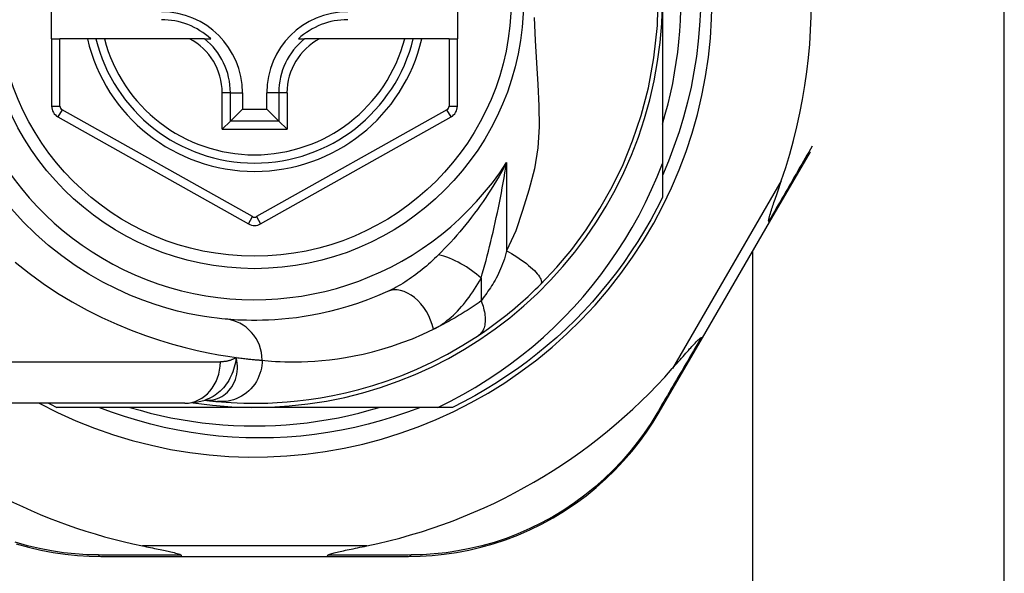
# Model space of a CAD drawing. Header units: inches. Extents: x 3.4 to 82.4, y 3.9 to 45.4.
# Tile 13 of 114: x 4.6 to 5.5, y 11.6 to 12.1. Entities that reach past the tile are written whole.
import ezdxf

# ---------------------------------------------------------------- set-up
doc = ezdxf.new("R2010")
doc.units = ezdxf.units.IN
doc.header["$MEASUREMENT"] = 0
doc.layers.add('Visible Edges(ANSI)', color=7, linetype='Continuous', lineweight=25)
doc.layers.add('Visible Tangent Edges(ANSI)', color=7, linetype='Continuous', lineweight=25)

msp = doc.modelspace()

# ---------------------------------------------------------------- linework, layer by layer
at = {"layer": 'Visible Edges(ANSI)'}
for p, q in [((5.49079, 10.835), (5.49079, 14.92333)), ((4.58479, 12.1066), (4.58479, 12.1814)), ((4.97062, 12.1814), (4.97062, 12.1066)), ((5.16559, 12.144), (5.16559, 11.98809)), ((4.58479, 12.1066), (4.58479, 12.04265)), ((4.58479, 12.1066), (4.59266, 12.1066)), ((4.61874, 12.1066), (4.59266, 12.1066)), ((4.62684, 12.1066), (4.61874, 12.1066)), ((4.63497, 12.1066), (4.62684, 12.1066)), ((4.71595, 12.1066), (4.63497, 12.1066)), ((4.73023, 12.1066), (4.71595, 12.1066)), ((4.73023, 12.1066), (4.73614, 12.1066)), ((4.81945, 12.1066), (4.82536, 12.1066)), ((4.83963, 12.1066), (4.82536, 12.1066)), ((4.92061, 12.1066), (4.83963, 12.1066)), ((4.92874, 12.1066), (4.92061, 12.1066)), ((4.93684, 12.1066), (4.92874, 12.1066)), ((4.96274, 12.1066), (4.93684, 12.1066)), ((4.96274, 12.1066), (4.97062, 12.1066)), ((4.97062, 12.04265), (4.97062, 12.1066)), ((4.76622, 12.05542), (4.76622, 12.03992)), ((4.78936, 12.03992), (4.78936, 12.05542)), ((4.7548, 12.02849), (4.76622, 12.03992)), ((4.76622, 12.03992), (4.78936, 12.03992)), ((4.80078, 12.02849), (4.78936, 12.03992)), ((4.59082, 12.03235), (4.77201, 11.93071)), ((4.7548, 12.02849), (4.74695, 12.02064)), ((4.78357, 11.93071), (4.96459, 12.03235)), ((4.80863, 12.02064), (4.80078, 12.02849)), ((5.26746, 11.9322), (5.30637, 11.99919)), ((5.16559, 11.98809), (5.16559, 11.95592)), ((5.20363, 11.82231), (5.26746, 11.9322)), ((5.2516, 10.921), (5.2516, 11.90488)), ((5.16258, 11.75164), (5.20363, 11.82231)), ((4.73049, 11.76307), (4.73053, 11.76306)), ((4.71136, 11.76014), (4.4741, 11.76014)), ((4.77779, 11.75621), (4.58971, 11.75621)), ((4.95209, 11.75621), (4.77779, 11.75621)), ((4.96587, 11.75621), (4.95209, 11.75621)), ((4.63169, 11.61447), (4.70873, 11.61447)), ((4.70873, 11.61447), (4.84685, 11.61447)), ((4.84685, 11.61447), (4.92428, 11.61447))]:
    msp.add_line(p, q, dxfattribs=at)
at = {"layer": 'Visible Edges(ANSI)', "flags": 128}
for points in [[(5.04968, 11.87303), (5.06515, 11.88949), (5.07936, 11.90645), (5.09306, 11.92502), (5.10626, 11.94536), (5.11792, 11.96607), (5.12818, 11.98724), (5.13735, 12.00958), (5.14547, 12.03372), (5.15236, 12.06003), (5.15764, 12.08865), (5.16085, 12.11923), (5.16159, 12.15038)], [(5.2018, 12.13406), (5.20103, 12.11928), (5.19974, 12.10454), (5.19795, 12.08986), (5.19564, 12.07528), (5.19284, 12.0608), (5.18953, 12.04643), (5.18572, 12.03219), (5.18142, 12.01809), (5.17663, 12.00414), (5.17135, 11.99036), (5.16559, 11.97676)], [(5.16559, 12.02545), (5.1684, 12.03507), (5.17097, 12.04476), (5.1733, 12.05451), (5.1754, 12.06432), (5.17724, 12.07417), (5.17885, 12.08407), (5.18021, 12.094), (5.18132, 12.10396), (5.18219, 12.11395), (5.18281, 12.12396), (5.18318, 12.13398)], [(4.95209, 11.75621), (4.96413, 11.76218), (4.97597, 11.76852), (4.98761, 11.77524), (4.99903, 11.78233), (5.01022, 11.78977), (5.02118, 11.79757), (5.03189, 11.80573), (5.04235, 11.81423), (5.05255, 11.82307), (5.06245, 11.83222), (5.07204, 11.84168), (5.08131, 11.85142), (5.09027, 11.86146), (5.0989, 11.87177), (5.1072, 11.88236), (5.11516, 11.8932), (5.12277, 11.90431), (5.13003, 11.91566), (5.13693, 11.92725), (5.14345, 11.93906), (5.14957, 11.95106), (5.15531, 11.96323), (5.16065, 11.97558), (5.16559, 11.98809)], [(5.26683, 11.93321), (5.26668, 11.93395), (5.26682, 11.93501), (5.26709, 11.93626), (5.26743, 11.93759), (5.26783, 11.93901), (5.26829, 11.94053), (5.26877, 11.9421), (5.26927, 11.94367), (5.26977, 11.9452), (5.27025, 11.94665), (5.27072, 11.94806), (5.27122, 11.94954), (5.27174, 11.95108), (5.27228, 11.95268), (5.27285, 11.95434), (5.27343, 11.95606), (5.27404, 11.95783), (5.27466, 11.95966), (5.2753, 11.96153), (5.27596, 11.96344), (5.27663, 11.9654), (5.27732, 11.9674), (5.27802, 11.96943), (5.27872, 11.9715)], [(5.16559, 11.95592), (5.1602, 11.9452), (5.15453, 11.93464), (5.14856, 11.92425), (5.1423, 11.91402), (5.13576, 11.90397), (5.12895, 11.8941), (5.12186, 11.88443), (5.11451, 11.87496), (5.1069, 11.8657), (5.09903, 11.85666), (5.09091, 11.84783), (5.08255, 11.83924), (5.07396, 11.83088), (5.06513, 11.82276), (5.05609, 11.81489), (5.04683, 11.80728), (5.03736, 11.79993), (5.02769, 11.79284), (5.01782, 11.78603), (5.00777, 11.77949), (4.99755, 11.77323), (4.98715, 11.76726), (4.97659, 11.76159), (4.96587, 11.75621)], [(4.74977, 11.84017), (4.74653, 11.84049), (4.74217, 11.84097), (4.73669, 11.84166), (4.73015, 11.84262), (4.72259, 11.84391), (4.71407, 11.8456), (4.70463, 11.84778), (4.69431, 11.85053), (4.68319, 11.85395), (4.6714, 11.85811), (4.65908, 11.86304), (4.64636, 11.86877), (4.63339, 11.87532), (4.6203, 11.88272), (4.60724, 11.89101), (4.59434, 11.9002), (4.58176, 11.91026), (4.56958, 11.92112), (4.55786, 11.93273), (4.54669, 11.94503)], [(5.26746, 11.9322), (5.26747, 11.93222), (5.26748, 11.93225), (5.26749, 11.93227), (5.26749, 11.9323), (5.26748, 11.93233), (5.26748, 11.93236), (5.26747, 11.93239), (5.26746, 11.93243), (5.26744, 11.93246), (5.26742, 11.9325), (5.2674, 11.93254), (5.26738, 11.93258), (5.26735, 11.93263), (5.26731, 11.93267), (5.26728, 11.93272), (5.26724, 11.93277), (5.2672, 11.93282), (5.26716, 11.93287), (5.26711, 11.93292), (5.26706, 11.93298), (5.267, 11.93303), (5.26695, 11.93309), (5.26689, 11.93315), (5.26683, 11.93321)], [(4.90426, 11.86633), (4.8946, 11.86213), (4.8851, 11.85837), (4.87576, 11.85504), (4.86663, 11.8521), (4.85773, 11.84954), (4.84909, 11.84733), (4.84073, 11.84545), (4.83268, 11.84386), (4.82493, 11.84254), (4.8175, 11.84147), (4.8104, 11.84062), (4.80361, 11.83997), (4.79717, 11.83949), (4.79106, 11.83917), (4.78531, 11.83898), (4.7799, 11.83889), (4.77486, 11.83889), (4.77017, 11.83897), (4.76585, 11.8391), (4.76189, 11.83928), (4.7583, 11.83949), (4.75508, 11.83972), (4.75223, 11.83995), (4.74977, 11.84017)], [(4.99073, 11.82462), (4.99309, 11.82621), (4.99549, 11.82785), (4.99792, 11.82953), (5.00038, 11.83127), (5.00286, 11.83305), (5.00536, 11.83488), (5.00788, 11.83675), (5.01041, 11.83866), (5.01295, 11.84061), (5.01549, 11.8426), (5.01805, 11.84463), (5.02059, 11.84669), (5.02313, 11.84878), (5.02565, 11.85089), (5.02815, 11.85302), (5.03063, 11.85518), (5.0331, 11.85735), (5.03554, 11.85955), (5.03796, 11.86176), (5.04035, 11.86399), (5.04273, 11.86623), (5.04507, 11.86849), (5.04739, 11.87076), (5.04968, 11.87303)], [(4.74254, 11.76177), (4.74626, 11.76144), (4.75063, 11.7611), (4.75567, 11.76078), (4.76135, 11.7605), (4.76767, 11.76028), (4.77464, 11.76016), (4.78223, 11.76017), (4.79045, 11.76035), (4.79928, 11.76074), (4.80871, 11.76139), (4.81873, 11.76233), (4.82933, 11.76362), (4.84049, 11.7653), (4.85219, 11.76742), (4.8644, 11.77004), (4.87709, 11.77321), (4.89024, 11.77698), (4.9038, 11.78141), (4.91772, 11.78656), (4.93198, 11.79247), (4.94646, 11.79919), (4.96114, 11.80677), (4.97591, 11.81522), (4.99073, 11.82462)], [(5.17508, 11.79306), (5.17661, 11.7948), (5.17812, 11.79651), (5.17961, 11.79821), (5.18107, 11.79987), (5.18251, 11.8015), (5.18391, 11.8031), (5.18528, 11.80465), (5.18662, 11.80616), (5.18791, 11.80763), (5.18917, 11.80904), (5.19038, 11.8104), (5.19154, 11.81171), (5.19266, 11.81295), (5.19373, 11.81413), (5.19474, 11.81524), (5.19569, 11.81628), (5.19667, 11.81733), (5.19768, 11.81839), (5.19867, 11.81941), (5.19963, 11.82035), (5.20051, 11.82117), (5.20128, 11.82181), (5.20191, 11.82223), (5.20244, 11.82236)], [(5.20363, 11.82231), (5.20362, 11.82229), (5.2036, 11.82227), (5.20358, 11.82225), (5.20356, 11.82224), (5.20353, 11.82223), (5.2035, 11.82222), (5.20347, 11.82221), (5.20343, 11.8222), (5.20339, 11.8222), (5.20335, 11.82219), (5.2033, 11.82219), (5.20326, 11.8222), (5.2032, 11.8222), (5.20315, 11.8222), (5.20309, 11.82221), (5.20303, 11.82222), (5.20297, 11.82223), (5.2029, 11.82224), (5.20283, 11.82226), (5.20276, 11.82228), (5.20268, 11.82229), (5.2026, 11.82231), (5.20252, 11.82234), (5.20244, 11.82236)], [(4.71136, 11.76014), (4.7209, 11.76084), (4.73079, 11.76317)], [(4.73053, 11.76306), (4.73119, 11.76298), (4.73184, 11.7629), (4.73247, 11.76283), (4.73308, 11.76276), (4.73369, 11.76269), (4.73428, 11.76262), (4.73485, 11.76255), (4.73541, 11.76249), (4.73596, 11.76243), (4.7365, 11.76237), (4.73702, 11.76231), (4.73753, 11.76226), (4.73802, 11.76221), (4.7385, 11.76216), (4.73897, 11.76211), (4.73942, 11.76207), (4.73986, 11.76202), (4.74028, 11.76198), (4.74069, 11.76194), (4.74109, 11.7619), (4.74147, 11.76186), (4.74184, 11.76183), (4.74219, 11.7618), (4.74254, 11.76177)], [(4.93558, 11.75621), (4.92334, 11.75161), (4.91095, 11.74738), (4.89844, 11.74356), (4.88584, 11.74013), (4.87314, 11.73709), (4.86037, 11.73446), (4.84753, 11.73223), (4.83462, 11.7304), (4.82167, 11.72897), (4.80867, 11.72795), (4.79564, 11.72733), (4.78259, 11.72712), (4.76953, 11.72733), (4.75646, 11.72794), (4.74341, 11.72896), (4.73042, 11.73039), (4.7175, 11.73222), (4.70465, 11.73446), (4.69188, 11.7371), (4.67921, 11.74013), (4.66664, 11.74356), (4.65417, 11.74739), (4.64184, 11.7516), (4.62963, 11.75621)], [(4.65924, 11.75621), (4.66886, 11.75339), (4.67855, 11.75082), (4.6883, 11.74849), (4.69811, 11.7464), (4.70796, 11.74455), (4.71786, 11.74294), (4.72779, 11.74158), (4.73775, 11.74047), (4.74774, 11.7396), (4.75775, 11.73899), (4.76777, 11.73861), (4.77779, 11.73849), (4.78782, 11.73861), (4.79783, 11.73899), (4.80784, 11.7396), (4.81783, 11.74047), (4.82779, 11.74158), (4.83772, 11.74294), (4.84762, 11.74455), (4.85747, 11.7464), (4.86728, 11.74849), (4.87703, 11.75082), (4.88672, 11.75339), (4.89634, 11.75621)], [(4.92428, 11.61447), (4.93535, 11.6147), (4.94665, 11.61538), (4.95812, 11.61656), (4.96972, 11.61825), (4.98139, 11.62046), (4.99309, 11.62321), (5.0048, 11.6265), (5.01646, 11.63035), (5.02805, 11.63477), (5.03949, 11.63975), (5.05075, 11.64527), (5.06179, 11.6513), (5.07254, 11.6578), (5.08296, 11.66477), (5.09301, 11.67217), (5.10263, 11.67997), (5.1118, 11.68813), (5.12051, 11.6966), (5.12874, 11.70534), (5.1365, 11.71431), (5.14377, 11.72347), (5.15054, 11.73277), (5.15682, 11.74217), (5.16258, 11.75164)], [(4.55095, 11.62656), (4.56269, 11.62325), (4.57442, 11.62049), (4.58612, 11.61827), (4.59775, 11.61657), (4.60926, 11.61539), (4.62058, 11.6147), (4.63169, 11.61447)], [(4.67113, 11.62447), (4.67313, 11.62406), (4.6751, 11.62366), (4.67703, 11.62326), (4.67894, 11.62287), (4.68081, 11.62248), (4.68264, 11.6221), (4.68443, 11.62173), (4.68617, 11.62137), (4.68786, 11.62101), (4.6895, 11.62066), (4.69109, 11.62033), (4.69262, 11.62), (4.69409, 11.61968), (4.69549, 11.61937), (4.69683, 11.61907), (4.69821, 11.61876), (4.69968, 11.61842), (4.70118, 11.61805), (4.70267, 11.61768), (4.70409, 11.61729), (4.70538, 11.61691), (4.70659, 11.61649), (4.70757, 11.61605), (4.70813, 11.61555)], [(4.84745, 11.61555), (4.84784, 11.61596), (4.84856, 11.61632), (4.84939, 11.61664), (4.85034, 11.61695), (4.85135, 11.61725), (4.85241, 11.61754), (4.85358, 11.61785), (4.85484, 11.61816), (4.8562, 11.61849), (4.85765, 11.61882), (4.85917, 11.61917), (4.86076, 11.61952), (4.86242, 11.61988), (4.86413, 11.62025), (4.8659, 11.62062), (4.86774, 11.62101), (4.86964, 11.62141), (4.87161, 11.62182), (4.87363, 11.62224), (4.8757, 11.62267), (4.87782, 11.62311), (4.87999, 11.62356), (4.8822, 11.62401), (4.88445, 11.62447)], [(4.70873, 11.61447), (4.70871, 11.61448), (4.70868, 11.61448), (4.70866, 11.61449), (4.70863, 11.6145), (4.7086, 11.61452), (4.70858, 11.61454), (4.70855, 11.61457), (4.70853, 11.61459), (4.7085, 11.61463), (4.70847, 11.61466), (4.70845, 11.6147), (4.70842, 11.61475), (4.7084, 11.61479), (4.70837, 11.61484), (4.70835, 11.6149), (4.70832, 11.61495), (4.7083, 11.61502), (4.70827, 11.61508), (4.70825, 11.61515), (4.70823, 11.61522), (4.7082, 11.6153), (4.70818, 11.61538), (4.70816, 11.61546), (4.70813, 11.61555)], [(4.84685, 11.61447), (4.84687, 11.61448), (4.8469, 11.61448), (4.84692, 11.61449), (4.84695, 11.6145), (4.84698, 11.61452), (4.847, 11.61454), (4.84703, 11.61457), (4.84705, 11.61459), (4.84708, 11.61463), (4.84711, 11.61466), (4.84713, 11.6147), (4.84716, 11.61475), (4.84718, 11.61479), (4.84721, 11.61484), (4.84723, 11.6149), (4.84726, 11.61495), (4.84728, 11.61502), (4.84731, 11.61508), (4.84733, 11.61515), (4.84735, 11.61522), (4.84738, 11.6153), (4.8474, 11.61538), (4.84743, 11.61546), (4.84745, 11.61555)]]:
    msp.add_lwpolyline(points, dxfattribs=at)
at = {"layer": 'Visible Edges(ANSI)'}
msp.add_circle((4.77779, 12.144), 0.25591, dxfattribs=at)
for centre, radius, start, end in [((4.77779, 12.144), 0.43504, 241.92751, 118.07249), ((4.77779, 12.144), 0.3878, 261.33391, 70.21195), ((4.77779, 12.14315), 0.52953, 341.08535, 27.06854), ((4.68921, 12.05542), 0.07702, 0, 90), ((4.86637, 12.05542), 0.07702, 90, 180), ((4.68921, 12.05542), 0.06944, 47.48259, 90), ((4.86637, 12.05542), 0.06944, 90, 132.51741), ((4.77779, 12.144), 0.15551, 193.91643, 346.08357), ((4.5966, 12.04265), 0.01181, 180, 240.70877), ((4.95881, 12.04265), 0.01181, 299.31319, 0), ((4.77779, 11.94101), 0.01181, 240.70877, 299.31319), ((4.77779, 12.14315), 0.52953, 281.6205, 318.6133), ((4.77779, 12.14315), 0.52953, 226.3272, 258.3795), ((4.77779, 12.144), 0.431, 242.95157, 244.12615)]:
    msp.add_arc(centre, radius, start, end, dxfattribs=at)
at = {"layer": 'Visible Tangent Edges(ANSI)'}
for p, q in [((4.59266, 12.04265), (4.59266, 12.1066)), ((4.96274, 12.1066), (4.96274, 12.04265)), ((4.74695, 12.02064), (4.74695, 12.05542)), ((4.7548, 12.05542), (4.74695, 12.05542)), ((4.7548, 12.02849), (4.7548, 12.05542)), ((4.7548, 12.05542), (4.76622, 12.05542)), ((4.80078, 12.05542), (4.78936, 12.05542)), ((4.80863, 12.05542), (4.80078, 12.05542)), ((4.80078, 12.05542), (4.80078, 12.02849)), ((4.80863, 12.05542), (4.80863, 12.02064)), ((4.58479, 12.04265), (4.59266, 12.04265)), ((4.96274, 12.04265), (4.97062, 12.04265)), ((4.59468, 12.03922), (4.59082, 12.03235)), ((4.77586, 11.93758), (4.59468, 12.03922)), ((4.96073, 12.03921), (4.77972, 11.93758)), ((4.96459, 12.03235), (4.96073, 12.03921)), ((4.80078, 12.02849), (4.7548, 12.02849)), ((4.74695, 12.02064), (4.80863, 12.02064)), ((5.0175, 11.98904), (5.0175, 11.90511)), ((5.27872, 11.9715), (5.17508, 11.79306)), ((4.77201, 11.93071), (4.77586, 11.93758)), ((4.77972, 11.93758), (4.78357, 11.93071)), ((4.99319, 11.87904), (4.99319, 11.85738)), ((4.4741, 11.79951), (4.74525, 11.79951)), ((4.88445, 11.62447), (4.67113, 11.62447))]:
    msp.add_line(p, q, dxfattribs=at)
at = {"layer": 'Visible Tangent Edges(ANSI)', "flags": 128}
for points in [[(5.04381, 12.12679), (5.0447, 12.10511), (5.0459, 12.08389), (5.04714, 12.06321), (5.04808, 12.04295), (5.04829, 12.02298), (5.0472, 12.00306), (5.0441, 11.98294), (5.03851, 11.9629), (5.03258, 11.94328), (5.02613, 11.92403), (5.0175, 11.90511)], [(5.308, 12.00463), (5.30639, 12.00181), (5.30476, 11.99898), (5.30312, 11.99614), (5.30147, 11.99327), (5.29981, 11.99039), (5.29815, 11.9875), (5.29647, 11.98459), (5.29479, 11.98167), (5.2931, 11.97874), (5.2914, 11.97579), (5.28969, 11.97282), (5.28797, 11.96985), (5.28625, 11.96686), (5.28452, 11.96385), (5.28278, 11.96084), (5.28103, 11.95781), (5.27928, 11.95478), (5.27752, 11.95173), (5.27575, 11.94867), (5.27398, 11.9456), (5.2722, 11.94251), (5.27042, 11.93942), (5.26862, 11.93632), (5.26683, 11.93321)], [(5.0175, 11.98904), (5.01518, 11.98471), (5.01282, 11.98042), (5.01041, 11.9762), (5.00795, 11.97202), (5.00545, 11.96791), (5.00291, 11.96384), (5.00033, 11.95984), (4.99772, 11.9559), (4.99507, 11.95201), (4.99239, 11.94819), (4.98968, 11.94443), (4.98694, 11.94073), (4.98418, 11.9371), (4.9814, 11.93352), (4.97859, 11.93001), (4.97576, 11.92655), (4.97291, 11.92316), (4.97004, 11.91983), (4.96717, 11.91656), (4.96429, 11.91336), (4.9614, 11.91024), (4.95852, 11.90719), (4.95565, 11.90423), (4.9528, 11.90135)], [(4.99319, 11.87904), (4.99438, 11.88317), (4.99557, 11.88738), (4.99675, 11.89166), (4.99792, 11.89599), (4.99907, 11.90038), (5.00021, 11.90481), (5.00133, 11.90928), (5.00244, 11.91378), (5.00353, 11.91831), (5.0046, 11.92287), (5.00565, 11.92745), (5.00668, 11.93205), (5.00769, 11.93669), (5.00869, 11.94135), (5.00966, 11.94603), (5.01062, 11.95074), (5.01155, 11.95547), (5.01247, 11.96022), (5.01336, 11.96498), (5.01423, 11.96977), (5.01508, 11.97457), (5.01591, 11.97938), (5.01671, 11.9842), (5.0175, 11.98904)], [(5.0175, 11.90511), (5.01681, 11.90253), (5.01609, 11.89998), (5.01532, 11.89747), (5.0145, 11.895), (5.01365, 11.89257), (5.01275, 11.89019), (5.01181, 11.88787), (5.01084, 11.8856), (5.00982, 11.8834), (5.00877, 11.88127), (5.00769, 11.87921), (5.00658, 11.87723), (5.00545, 11.87533), (5.0043, 11.87351), (5.00316, 11.87172), (5.00202, 11.86997), (5.00089, 11.86826), (4.99976, 11.86658), (4.99864, 11.86494), (4.99752, 11.86334), (4.99642, 11.86179), (4.99533, 11.86027), (4.99425, 11.8588), (4.99319, 11.85738)], [(5.0175, 11.90511), (5.01986, 11.90378), (5.02225, 11.90239), (5.02466, 11.90093), (5.02706, 11.89941), (5.02944, 11.89784), (5.03178, 11.89623), (5.03406, 11.89459), (5.03626, 11.89292), (5.03835, 11.89126), (5.04032, 11.88959), (5.04216, 11.88795), (5.04384, 11.88634), (5.04535, 11.88477), (5.04668, 11.88326), (5.04782, 11.88182), (5.04877, 11.88046), (5.04952, 11.87918), (5.05007, 11.878), (5.05044, 11.87692), (5.05061, 11.87593), (5.05062, 11.87506), (5.05045, 11.87428), (5.05014, 11.87361), (5.04968, 11.87303)], [(4.55026, 11.89423), (4.5633, 11.88381), (4.57671, 11.87401), (4.59045, 11.86487), (4.60444, 11.85643), (4.61854, 11.84871), (4.63267, 11.84168), (4.6467, 11.83533), (4.66055, 11.82963), (4.67409, 11.82458), (4.68724, 11.82014), (4.69987, 11.81631), (4.7119, 11.81305), (4.72321, 11.81035), (4.73374, 11.80811), (4.74346, 11.80629), (4.75233, 11.80482), (4.76032, 11.80365)], [(4.9528, 11.90135), (4.9509, 11.89947), (4.94898, 11.89762), (4.94704, 11.8958), (4.94509, 11.89402), (4.94312, 11.89227), (4.94114, 11.89055), (4.93914, 11.88886), (4.93714, 11.88722), (4.93513, 11.8856), (4.93311, 11.88403), (4.93108, 11.8825), (4.92905, 11.881), (4.927, 11.87955), (4.92495, 11.87813), (4.92289, 11.87675), (4.92082, 11.87541), (4.91875, 11.87411), (4.91667, 11.87285), (4.91459, 11.87164), (4.91251, 11.87048), (4.91044, 11.86936), (4.90837, 11.8683), (4.90631, 11.86729), (4.90426, 11.86633)], [(4.94804, 11.8305), (4.95019, 11.8316), (4.95234, 11.83282), (4.95447, 11.83413), (4.95658, 11.83555), (4.95868, 11.83705), (4.96076, 11.83865), (4.96281, 11.84033), (4.96485, 11.84209), (4.96685, 11.84393), (4.96883, 11.84584), (4.97077, 11.84782), (4.97269, 11.84987), (4.97458, 11.85198), (4.97643, 11.85416), (4.97826, 11.8564), (4.98006, 11.8587), (4.98182, 11.86107), (4.98356, 11.86348), (4.98526, 11.86596), (4.98692, 11.86848), (4.98855, 11.87105), (4.99014, 11.87367), (4.99168, 11.87634), (4.99319, 11.87904)], [(4.99319, 11.85738), (4.99129, 11.85603), (4.98939, 11.8547), (4.98748, 11.8534), (4.98559, 11.85212), (4.9837, 11.85086), (4.98182, 11.84962), (4.97993, 11.84841), (4.97804, 11.84721), (4.97615, 11.84603), (4.97426, 11.84486), (4.97237, 11.84372), (4.97049, 11.84259), (4.9686, 11.84148), (4.96671, 11.84039), (4.96483, 11.83932), (4.96295, 11.83826), (4.96107, 11.83723), (4.95919, 11.83621), (4.95732, 11.83522), (4.95546, 11.83424), (4.9536, 11.83328), (4.95174, 11.83233), (4.94989, 11.83141), (4.94804, 11.8305)], [(4.99319, 11.85738), (4.99386, 11.8557), (4.99447, 11.854), (4.99503, 11.85229), (4.99553, 11.85057), (4.99597, 11.84885), (4.99634, 11.84714), (4.99665, 11.84544), (4.99688, 11.84376), (4.99704, 11.84211), (4.99712, 11.84049), (4.99712, 11.83891), (4.99705, 11.83738), (4.9969, 11.83591), (4.99667, 11.8345), (4.99636, 11.83316), (4.99599, 11.83188), (4.99554, 11.83069), (4.99502, 11.82957), (4.99444, 11.82853), (4.9938, 11.82758), (4.99311, 11.82671), (4.99236, 11.82593), (4.99156, 11.82523), (4.99073, 11.82462)], [(4.78502, 11.80097), (4.78762, 11.80072), (4.79062, 11.80046), (4.79402, 11.8002), (4.79781, 11.79996), (4.80198, 11.79976), (4.80655, 11.79961), (4.81149, 11.79952), (4.81682, 11.79952), (4.82252, 11.79962), (4.82859, 11.79984), (4.83504, 11.8002), (4.84184, 11.80074), (4.84899, 11.80148), (4.85649, 11.80244), (4.86433, 11.80365), (4.87251, 11.80513), (4.88101, 11.80692), (4.88983, 11.80905), (4.89895, 11.81155), (4.90833, 11.81444), (4.91797, 11.81775), (4.92782, 11.82152), (4.93785, 11.82576), (4.94804, 11.8305)], [(5.20244, 11.82236), (5.2006, 11.81921), (5.19876, 11.81607), (5.19694, 11.81294), (5.19512, 11.80982), (5.1933, 11.80672), (5.19149, 11.80362), (5.18969, 11.80054), (5.1879, 11.79747), (5.18611, 11.79441), (5.18433, 11.79137), (5.18255, 11.78833), (5.18078, 11.78531), (5.17902, 11.78231), (5.17727, 11.77931), (5.17553, 11.77633), (5.17379, 11.77337), (5.17206, 11.77042), (5.17035, 11.76748), (5.16863, 11.76457), (5.16693, 11.76166), (5.16524, 11.75877), (5.16356, 11.7559), (5.16188, 11.75305), (5.16022, 11.75021)], [(4.76032, 11.80365), (4.75997, 11.80127), (4.75954, 11.79892), (4.75904, 11.79662), (4.75846, 11.79436), (4.75781, 11.79215), (4.75708, 11.78999), (4.75626, 11.78787), (4.75536, 11.78582), (4.75438, 11.78381), (4.7533, 11.78187), (4.75214, 11.77998), (4.7509, 11.77816), (4.74958, 11.77641), (4.74818, 11.77475), (4.7467, 11.77316), (4.74516, 11.77166), (4.74355, 11.77025), (4.74188, 11.76894), (4.74015, 11.76771), (4.73837, 11.76659), (4.73653, 11.76557), (4.73465, 11.76466), (4.73273, 11.76386), (4.73078, 11.76316)], [(4.73181, 11.76297), (4.73399, 11.76294), (4.73618, 11.76309), (4.73834, 11.76343), (4.74048, 11.76395), (4.74256, 11.76465), (4.74459, 11.76553), (4.74655, 11.76658), (4.74844, 11.7678), (4.75024, 11.76918), (4.75194, 11.77072), (4.75352, 11.77241), (4.75499, 11.77424), (4.75633, 11.7762), (4.75754, 11.77828), (4.7586, 11.78048), (4.7595, 11.78279), (4.76024, 11.78519), (4.76081, 11.78768), (4.7612, 11.79023), (4.76141, 11.79284), (4.76143, 11.7955), (4.76126, 11.79819), (4.7609, 11.80092), (4.76032, 11.80365)], [(4.78502, 11.80097), (4.78493, 11.79852), (4.78469, 11.79601), (4.78429, 11.79346), (4.7837, 11.79089), (4.78293, 11.78832), (4.78196, 11.78576), (4.78081, 11.78324), (4.77946, 11.78077), (4.77793, 11.77838), (4.77621, 11.77609), (4.77433, 11.77393), (4.77229, 11.7719), (4.77011, 11.77003), (4.7678, 11.76833), (4.76539, 11.76681), (4.7629, 11.76549), (4.76035, 11.76436), (4.75777, 11.76343), (4.75516, 11.7627), (4.75256, 11.76216), (4.74998, 11.7618), (4.74744, 11.76163), (4.74495, 11.76162), (4.74254, 11.76177)], [(4.76032, 11.80365), (4.75977, 11.80331), (4.75921, 11.80298), (4.75865, 11.80267), (4.75807, 11.80237), (4.75749, 11.80208), (4.7569, 11.80181), (4.75631, 11.80156), (4.75571, 11.80132), (4.7551, 11.8011), (4.75448, 11.80089), (4.75386, 11.8007), (4.75323, 11.80052), (4.7526, 11.80036), (4.75196, 11.80021), (4.75131, 11.80007), (4.75066, 11.79996), (4.75, 11.79985), (4.74934, 11.79976), (4.74867, 11.79968), (4.74799, 11.79962), (4.74732, 11.79957), (4.74663, 11.79954), (4.74594, 11.79952), (4.74525, 11.79951)], [(4.76032, 11.80365), (4.76178, 11.80346), (4.76321, 11.80327), (4.76459, 11.80309), (4.76595, 11.80292), (4.76726, 11.80276), (4.76854, 11.80261), (4.76979, 11.80246), (4.77099, 11.80232), (4.77216, 11.80219), (4.77328, 11.80207), (4.77437, 11.80195), (4.77543, 11.80184), (4.77644, 11.80174), (4.77742, 11.80164), (4.77835, 11.80155), (4.77925, 11.80147), (4.78011, 11.80139), (4.78093, 11.80132), (4.78171, 11.80125), (4.78245, 11.80118), (4.78315, 11.80112), (4.78381, 11.80107), (4.78443, 11.80102), (4.78502, 11.80097)], [(4.73053, 11.76306), (4.73057, 11.76306), (4.7306, 11.76305), (4.73064, 11.76305), (4.73068, 11.76305), (4.73072, 11.76304), (4.73076, 11.76304), (4.73081, 11.76303), (4.73085, 11.76303), (4.7309, 11.76303), (4.73095, 11.76302), (4.731, 11.76302), (4.73105, 11.76301), (4.7311, 11.76301), (4.73116, 11.76301), (4.73121, 11.763), (4.73127, 11.763), (4.73133, 11.76299), (4.7314, 11.76299), (4.73146, 11.76299), (4.73153, 11.76298), (4.7316, 11.76298), (4.73167, 11.76297), (4.73174, 11.76297), (4.73181, 11.76297)], [(5.16022, 11.75021), (5.15454, 11.74097), (5.14836, 11.73179), (5.1417, 11.7227), (5.13455, 11.71376), (5.12693, 11.705), (5.11885, 11.69646), (5.11031, 11.68819), (5.10132, 11.68021), (5.09189, 11.67258), (5.08204, 11.66535), (5.07183, 11.65853), (5.0613, 11.65216), (5.0505, 11.64626), (5.03947, 11.64085), (5.02827, 11.63596), (5.01693, 11.63162), (5.00552, 11.62783), (4.99406, 11.62458), (4.98261, 11.62186), (4.97119, 11.61966), (4.95984, 11.61798), (4.94862, 11.61678), (4.93756, 11.61607), (4.92673, 11.61581)], [(4.62924, 11.61581), (4.61838, 11.61607), (4.60729, 11.61679), (4.59604, 11.61798), (4.58466, 11.61968), (4.57321, 11.62189), (4.56173, 11.62462), (4.55025, 11.62789)], [(4.70813, 11.61555), (4.70469, 11.61555), (4.70127, 11.61556), (4.69785, 11.61557), (4.69445, 11.61558), (4.69106, 11.61559), (4.68768, 11.6156), (4.68431, 11.61561), (4.68096, 11.61562), (4.67761, 11.61563), (4.67428, 11.61564), (4.67097, 11.61565), (4.66767, 11.61566), (4.66438, 11.61567), (4.66111, 11.61568), (4.65785, 11.61569), (4.65461, 11.6157), (4.65138, 11.61572), (4.64817, 11.61573), (4.64497, 11.61574), (4.64179, 11.61575), (4.63863, 11.61577), (4.63548, 11.61578), (4.63236, 11.61579), (4.62924, 11.61581)], [(4.92673, 11.61581), (4.9236, 11.61579), (4.92046, 11.61578), (4.9173, 11.61577), (4.91412, 11.61575), (4.91092, 11.61574), (4.90771, 11.61573), (4.90449, 11.61572), (4.90124, 11.61571), (4.89798, 11.61569), (4.89471, 11.61568), (4.89142, 11.61567), (4.88812, 11.61566), (4.8848, 11.61565), (4.88147, 11.61564), (4.87812, 11.61563), (4.87476, 11.61562), (4.87139, 11.61561), (4.86801, 11.6156), (4.86461, 11.61559), (4.8612, 11.61558), (4.85778, 11.61557), (4.85435, 11.61556), (4.8509, 11.61555), (4.84745, 11.61555)]]:
    msp.add_lwpolyline(points, dxfattribs=at)
at = {"layer": 'Visible Tangent Edges(ANSI)'}
msp.add_circle((4.77779, 12.144), 0.24409, dxfattribs=at)
for centre, radius, start, end in [((4.77779, 12.144), 0.28543, 32.8812, 327.1188), ((4.77779, 12.144), 0.16339, 193.23324, 346.76676), ((4.77779, 12.144), 0.14764, 194.67485, 345.32515), ((4.68921, 12.05542), 0.05775, 0, 62.41478), ((4.68921, 12.05542), 0.06559, 0, 51.29033), ((4.86637, 12.05542), 0.06559, 128.70967, 180), ((4.86637, 12.05542), 0.05775, 117.58522, 180), ((4.5966, 12.04265), 0.00394, 180, 240.70877), ((4.95881, 12.04265), 0.00394, 299.31319, 0), ((4.77779, 11.94101), 0.00394, 240.70877, 299.31319)]:
    msp.add_arc(centre, radius, start, end, dxfattribs=at)
for centre, major_axis, ratio, start_param, end_param in [((4.96889, 11.87904), (0.034, -0.01985), 0.367954, 1.008544, 2.26339), ((4.92057, 11.8305), (-0.01632, 0.03583), 0.663135, 4.419079, 6.283185), ((4.74615, 11.80097), (0.00362, 0.0392), 0.987056, 4.803178, 6.283185), ((4.71136, 11.79951), (0, -0.03937), 0.860915, 0, 1.570796), ((4.71777, 11.56665), (0.01245, 0.19646), 0.394768, 6.26267, 6.279105), ((5.15394, 11.75666), (0.00865, -0.00502), 0.487239, 5.762078, 6.283185), ((4.63169, 11.62447), (0, -0.01), 0.489692, 5.761173, 6.283185), ((4.92428, 11.62447), (0, -0.01), 0.490597, 0, 0.522348)]:
    msp.add_ellipse(centre, major_axis=major_axis, ratio=ratio, start_param=start_param, end_param=end_param, dxfattribs=at)

doc.saveas('drawing.dxf')
